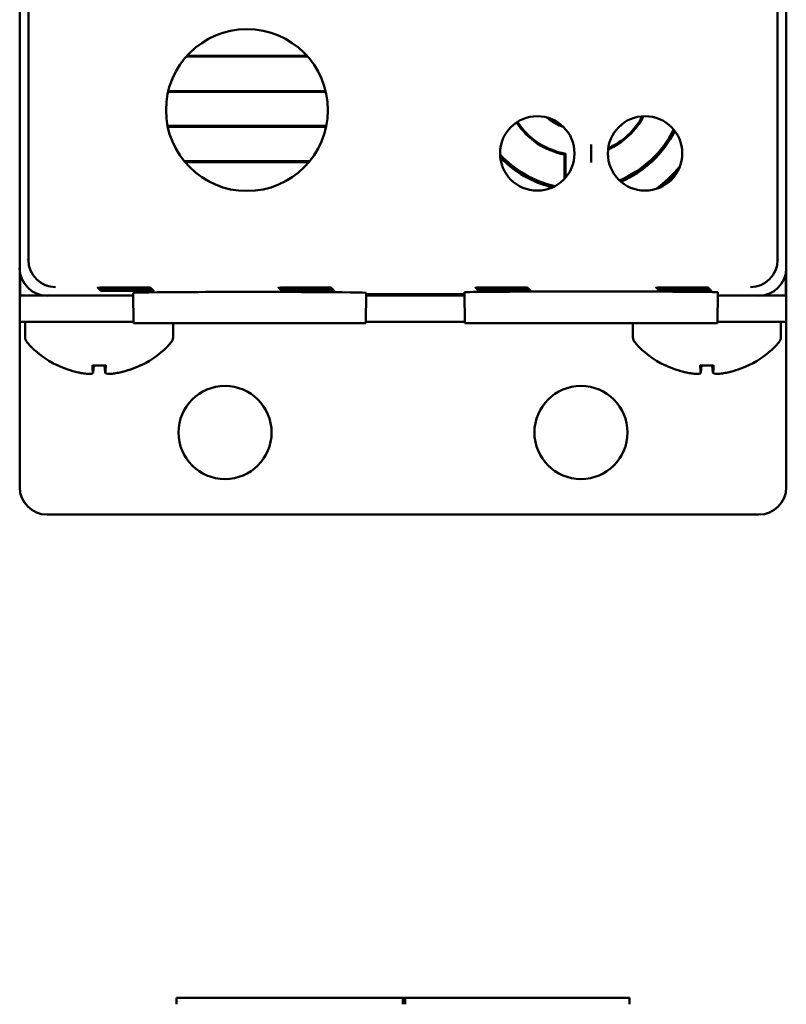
# Model space of a CAD drawing. Header units: inches. Extents: x 1.3 to 23.1, y 0.4 to 18.6.
# Tile 5 of 14: x 9.9 to 11.3, y 6.4 to 8.2. Entities that reach past the tile are written whole.
import ezdxf

# ---------------------------------------------------------------- set-up
doc = ezdxf.new("R2010")
doc.units = ezdxf.units.IN
doc.header["$LTSCALE"] = 0.8
doc.header["$MEASUREMENT"] = 0
doc.layers.add('Visible (ANSI)', color=7, linetype='Continuous', lineweight=50)

msp = doc.modelspace()

# ---------------------------------------------------------------- linework, layer by layer
at = {"layer": 'Visible (ANSI)'}
for p, q in [((9.8732, 7.7229), (9.8732, 11.0913)), ((11.2416, 11.0913), (11.2416, 7.7229)), ((9.8574, 8.5271), (9.8574, 7.7071)), ((11.2574, 7.7071), (11.2574, 8.5271)), ((10.3818, 8.0955), (10.163, 8.0955)), ((10.3832, 8.0939), (10.1616, 8.0939)), ((10.1283, 8.0292), (10.4165, 8.0292)), ((10.1287, 8.0308), (10.4161, 8.0308)), ((10.4174, 7.9674), (10.1274, 7.9674)), ((10.4171, 7.9658), (10.1277, 7.9658)), ((10.9011, 7.9334), (10.9011, 7.9006)), ((10.8524, 7.8706), (10.8524, 7.9149)), ((10.8542, 7.9165), (10.8542, 7.8727)), ((10.1579, 7.9027), (10.387, 7.9027)), ((10.1592, 7.9011), (10.3856, 7.9011)), ((9.8574, 7.7071), (9.8574, 7.6571)), ((9.858, 7.6571), (9.858, 7.6991)), ((11.2568, 7.6991), (11.2568, 7.6571)), ((11.2574, 7.6571), (11.2574, 7.7071)), ((10.6701, 7.6071), (10.6696, 7.6633)), ((10.7311, 7.6712), (10.7311, 7.672)), ((10.7311, 7.672), (10.7439, 7.672)), ((10.7439, 7.6712), (10.7311, 7.6712)), ((10.7328, 7.6694), (10.7328, 7.6703)), ((10.7328, 7.6703), (10.7457, 7.6703)), ((10.7457, 7.6694), (10.7328, 7.6694)), ((10.7346, 7.6677), (10.7346, 7.6685)), ((10.7346, 7.6685), (10.7474, 7.6685)), ((10.7474, 7.6677), (10.7346, 7.6677)), ((10.7363, 7.6668), (10.7492, 7.6668)), ((10.7363, 7.6659), (10.7363, 7.6668)), ((10.7492, 7.6659), (10.7363, 7.6659)), ((10.7439, 7.6712), (10.7439, 7.672)), ((10.7457, 7.6694), (10.7457, 7.6703)), ((10.7474, 7.6677), (10.7474, 7.6685)), ((10.7492, 7.6659), (10.7492, 7.6668)), ((10.8026, 7.6645), (10.9995, 7.6645)), ((11.0611, 7.672), (11.0739, 7.672)), ((11.0611, 7.6712), (11.0611, 7.672)), ((11.0739, 7.6712), (11.0611, 7.6712)), ((11.0628, 7.6703), (11.0757, 7.6703)), ((11.0628, 7.6694), (11.0628, 7.6703)), ((11.0757, 7.6694), (11.0628, 7.6694)), ((11.0646, 7.6677), (11.0646, 7.6685)), ((11.0646, 7.6685), (11.0774, 7.6685)), ((11.0774, 7.6677), (11.0646, 7.6677)), ((11.0663, 7.6668), (11.0792, 7.6668)), ((11.0663, 7.6659), (11.0663, 7.6668)), ((11.0792, 7.6659), (11.0663, 7.6659)), ((11.0739, 7.6712), (11.0739, 7.672)), ((11.0757, 7.6694), (11.0757, 7.6703)), ((11.0774, 7.6677), (11.0774, 7.6685)), ((11.0792, 7.6659), (11.0792, 7.6668)), ((11.132, 7.6071), (11.1325, 7.6633)), ((9.858, 7.6571), (9.8574, 7.6571)), ((9.8574, 7.6571), (9.8574, 7.6093)), ((9.9074, 7.6571), (9.858, 7.6571)), ((9.9074, 7.6571), (10.065, 7.6571)), ((10.0654, 7.6071), (10.0649, 7.6621)), ((10.4894, 7.6071), (10.4899, 7.6621)), ((10.4898, 7.6571), (10.6697, 7.6571)), ((10.4899, 7.6598), (10.6696, 7.6598)), ((10.6696, 7.6586), (10.4899, 7.6586)), ((11.1325, 7.6571), (11.2074, 7.6571)), ((11.2568, 7.6571), (11.2074, 7.6571)), ((11.2574, 7.6571), (11.2568, 7.6571)), ((11.2574, 7.6093), (11.2574, 7.6571)), ((9.9074, 7.6093), (9.8574, 7.6093)), ((9.8574, 7.3071), (9.8574, 7.6093)), ((9.8574, 7.6093), (9.8574, 7.6093)), ((9.8674, 7.5812), (9.8674, 7.6093)), ((9.9074, 7.6093), (9.9317, 7.6093)), ((10.0654, 7.6093), (9.9317, 7.6093)), ((10.6701, 7.6093), (10.4894, 7.6093)), ((11.1831, 7.6093), (11.1321, 7.6093)), ((11.1831, 7.6093), (11.2074, 7.6093)), ((11.2574, 7.6093), (11.2074, 7.6093)), ((11.2474, 7.5812), (11.2474, 7.6093)), ((11.2574, 7.6093), (11.2574, 7.3071)), ((11.2574, 7.6093), (11.2574, 7.6093)), ((10.0654, 7.6071), (10.4894, 7.6071)), ((10.1374, 7.5812), (10.1374, 7.6071)), ((10.6701, 7.6071), (10.8026, 7.6071)), ((10.9995, 7.6071), (10.8026, 7.6071)), ((10.9774, 7.5812), (10.9774, 7.6071)), ((10.9995, 7.6071), (11.132, 7.6071)), ((9.9902, 7.5295), (10.0146, 7.5295)), ((9.9914, 7.5165), (9.9925, 7.5295)), ((10.0134, 7.5165), (10.0123, 7.5295)), ((11.1002, 7.5295), (11.1246, 7.5295)), ((11.1014, 7.5165), (11.1025, 7.5295)), ((11.1234, 7.5165), (11.1223, 7.5295)), ((11.2074, 7.2571), (9.9074, 7.2571)), ((10.144, 6.3743), (10.144, 6.3664)), ((10.144, 6.3743), (10.5613, 6.3743)), ((10.5574, 6.3743), (10.5574, 6.3664)), ((10.5574, 6.3743), (10.9708, 6.3743)), ((10.5613, 6.3664), (10.5613, 6.3743)), ((10.9708, 6.3664), (10.9708, 6.3743)), ((10.144, 6.3625), (10.144, 6.3664)), ((10.5574, 6.3664), (10.5574, 6.3625)), ((10.5613, 6.3625), (10.5613, 6.3664)), ((10.9708, 6.3664), (10.9708, 6.3625))]:
    msp.add_line(p, q, dxfattribs=at)
for centre, radius in [((10.2724, 7.9961), 0.1478), ((10.8026, 7.917), 0.068), ((10.9995, 7.917), 0.068), ((10.2324, 7.4071), 0.085), ((10.8824, 7.4071), 0.085)]:
    msp.add_circle(centre, radius, dxfattribs=at)
for centre, radius, start, end in [((10.8774, 8.0471), 0.1345, 213.1542, 259.2879), ((10.8774, 8.0471), 0.1327, 213.1559, 259.9388), ((10.8774, 8.0471), 0.0863, 228.0989, 252.1241), ((10.8774, 8.0471), 0.084, 231.8102, 248.4128), ((10.8774, 8.0471), 0.1345, 293.8753, 332.4941), ((10.8774, 8.0471), 0.1327, 294.3443, 332.0251), ((10.8774, 8.0471), 0.1945, 292.7496, 333.6197), ((10.8774, 8.0471), 0.1978, 293.1952, 333.1742), ((10.8774, 8.0471), 0.1945, 222.782, 257.4411), ((10.8774, 8.0471), 0.1978, 223.9422, 256.2808), ((10.8774, 8.0471), 0.2412, 305.9835, 320.3859), ((10.8774, 8.0471), 0.2445, 308.7859, 317.5834), ((9.8824, 7.5812), 0.015, 180, 221.6116), ((10.1224, 7.5812), 0.015, 318.3884, 0), ((10.9924, 7.5812), 0.015, 180, 221.6116), ((11.2324, 7.5812), 0.015, 318.3884, 0), ((10.0024, 7.6878), 0.1755, 221.6116, 244.0262), ((10.0024, 7.6878), 0.1755, 295.9738, 318.3884), ((11.1124, 7.6878), 0.1755, 221.6116, 244.0262), ((11.1124, 7.6878), 0.1755, 295.9738, 318.3884), ((9.928, 7.5351), 0.0056, 244.0262, 266.9688), ((10.0768, 7.5351), 0.0056, 273.0312, 295.9738), ((11.038, 7.5351), 0.0056, 244.0262, 266.9688), ((11.1868, 7.5351), 0.0056, 273.0312, 295.9738), ((9.9074, 7.3071), 0.05, 180, 270), ((11.2074, 7.3071), 0.05, 270, 0)]:
    msp.add_arc(centre, radius, start, end, dxfattribs=at)
for centre, major_axis, ratio, start_param, end_param in [((9.9232, 7.7229), (-0.0354, -0.0354), 0.999924, 5.497825, 5.506476), ((9.9228, 7.7225), (0.0192, -0.0463), 0.987735, 4.324034, 5.886104), ((11.192, 7.7225), (0.0192, 0.0463), 0.987735, 3.538674, 5.100744), ((11.1916, 7.7229), (0.0354, -0.0354), 0.999924, 0.77671, 0.78536), ((9.9074, 7.7071), (-0.0354, -0.0354), 0.999924, 5.497825, 7.068545), ((11.2074, 7.7071), (0.0354, -0.0354), 0.999924, 5.497825, 7.068545), ((10.2774, 7.6621), (0.2125, 0), 0.008727, 6.283109, 9.424854), ((10.8026, 7.6633), (0.133, 0), 0.008727, 1.570796, 3.141669), ((10.9995, 7.6633), (0.133, 0), 0.008727, 6.283109, 7.853982), ((10.002, 7.6872), (-0.1419, 0.103), 0.994184, 1.750128, 1.978889), ((10.0087, 7.6872), (-0.0153, -0.1747), 0.063267, 5.837382, 6.066143), ((9.9961, 7.6872), (0.0153, -0.1747), 0.063267, 0.217042, 0.445804), ((10.0028, 7.6872), (-0.1419, -0.103), 0.994184, 1.162703, 1.391464), ((11.112, 7.6872), (-0.1419, 0.103), 0.994184, 1.750128, 1.978889), ((11.1187, 7.6872), (-0.0153, -0.1747), 0.063267, 5.837382, 6.066143), ((11.1061, 7.6872), (0.0153, -0.1747), 0.063267, 0.217042, 0.445804), ((11.1128, 7.6872), (-0.1419, -0.103), 0.994184, 1.162703, 1.391464)]:
    msp.add_ellipse(centre, major_axis=major_axis, ratio=ratio, start_param=start_param, end_param=end_param, dxfattribs=at)
msp.add_open_spline([(10.8524, 7.9149), (10.8533, 7.9157), (10.8542, 7.9165)], degree=2, dxfattribs=at)
for points, knots in [([(10.0482, 7.672), (10.0529, 7.672), (10.0576, 7.672), (10.0682, 7.672), (10.0738, 7.672), (10.0837, 7.6719), (10.0878, 7.6718), (10.0939, 7.6717), (10.0958, 7.6717), (10.0972, 7.6716), (10.0967, 7.6715), (10.0933, 7.6714), (10.0903, 7.6714), (10.0825, 7.6713), (10.0777, 7.6712), (10.0667, 7.6712), (10.0606, 7.6712), (10.048, 7.6712), (10.0416, 7.6712), (10.0294, 7.6712), (10.0237, 7.6712), (10.0136, 7.6713), (10.0094, 7.6713), (10.003, 7.6714), (10.0009, 7.6715), (9.9992, 7.6716), (9.9995, 7.6716), (10.0027, 7.6717), (10.0054, 7.6718), (10.0113, 7.6719), (10.0138, 7.6719), (10.0192, 7.6719), (10.0222, 7.6719), (10.0254, 7.672), (10.031, 7.672), (10.0371, 7.672), (10.045, 7.672), (10.0466, 7.672), (10.0482, 7.672)], [0.060561, 0.060561, 0.060561, 0.060561, 0.0964888, 0.0964888, 0.144728, 0.144728, 0.1929677, 0.1929677, 0.2412113, 0.2412113, 0.2894602, 0.2894602, 0.3377125, 0.3377125, 0.3859646, 0.3859646, 0.4342127, 0.4342127, 0.4824551, 0.4824551, 0.5306933, 0.5306933, 0.5789308, 0.5789308, 0.6271715, 0.6271715, 0.6754172, 0.6754172, 0.7236667, 0.7236667, 0.7509825, 0.7509825, 0.7783016, 0.7783016, 0.7783016, 0.8265483, 0.8265483, 0.8388626, 0.8388626, 0.8388626, 0.8388626]), ([(10.05, 7.6703), (10.0547, 7.6703), (10.0593, 7.6703), (10.0699, 7.6702), (10.0756, 7.6702), (10.0854, 7.6701), (10.0896, 7.6701), (10.0956, 7.67), (10.0976, 7.6699), (10.099, 7.6698), (10.0985, 7.6698), (10.095, 7.6697), (10.0921, 7.6696), (10.0843, 7.6695), (10.0794, 7.6695), (10.0684, 7.6694), (10.0623, 7.6694), (10.0498, 7.6694), (10.0434, 7.6694), (10.0312, 7.6694), (10.0254, 7.6695), (10.0154, 7.6695), (10.0111, 7.6696), (10.0047, 7.6697), (10.0026, 7.6697), (10.0009, 7.6698), (10.0013, 7.6699), (10.0044, 7.67), (10.0071, 7.6701), (10.0131, 7.6701), (10.0155, 7.6701), (10.021, 7.6702), (10.0239, 7.6702), (10.0271, 7.6702), (10.0327, 7.6702), (10.0388, 7.6703), (10.0467, 7.6703), (10.0483, 7.6703), (10.05, 7.6703)], [0.0605897, 0.0605897, 0.0605897, 0.0605897, 0.0965495, 0.0965495, 0.1448186, 0.1448186, 0.1930883, 0.1930883, 0.241362, 0.241362, 0.2896411, 0.2896411, 0.3379239, 0.3379239, 0.3862065, 0.3862065, 0.434485, 0.434485, 0.4827576, 0.4827576, 0.5310259, 0.5310259, 0.5792933, 0.5792933, 0.6275641, 0.6275641, 0.6758399, 0.6758399, 0.7241199, 0.7241199, 0.7514528, 0.7514528, 0.7787892, 0.7787892, 0.7787892, 0.8270663, 0.8270663, 0.8393789, 0.8393789, 0.8393789, 0.8393789]), ([(10.0517, 7.6685), (10.0564, 7.6685), (10.0611, 7.6685), (10.0717, 7.6685), (10.0774, 7.6685), (10.0872, 7.6684), (10.0913, 7.6684), (10.0974, 7.6683), (10.0994, 7.6682), (10.1008, 7.6681), (10.1003, 7.668), (10.0968, 7.6679), (10.0939, 7.6679), (10.086, 7.6678), (10.0812, 7.6678), (10.0702, 7.6677), (10.0641, 7.6677), (10.0515, 7.6677), (10.0451, 7.6677), (10.0329, 7.6677), (10.0271, 7.6677), (10.0171, 7.6678), (10.0128, 7.6678), (10.0065, 7.6679), (10.0044, 7.668), (10.0026, 7.6681), (10.003, 7.6682), (10.0061, 7.6683), (10.0089, 7.6683), (10.0148, 7.6684), (10.0173, 7.6684), (10.0227, 7.6684), (10.0257, 7.6685), (10.0288, 7.6685), (10.0344, 7.6685), (10.0406, 7.6685), (10.0485, 7.6685), (10.0501, 7.6685), (10.0517, 7.6685)], [0.0606186, 0.0606186, 0.0606186, 0.0606186, 0.0966101, 0.0966101, 0.1449093, 0.1449093, 0.1932089, 0.1932089, 0.2415126, 0.2415126, 0.2898219, 0.2898219, 0.3381352, 0.3381352, 0.3864484, 0.3864484, 0.4347573, 0.4347573, 0.4830602, 0.4830602, 0.5313585, 0.5313585, 0.5796559, 0.5796559, 0.6279566, 0.6279566, 0.6762627, 0.6762627, 0.7245731, 0.7245731, 0.7519231, 0.7519231, 0.7792769, 0.7792769, 0.7792769, 0.8275844, 0.8275844, 0.8398955, 0.8398955, 0.8398955, 0.8398955]), ([(10.0534, 7.6668), (10.0582, 7.6668), (10.0628, 7.6668), (10.0735, 7.6667), (10.0791, 7.6667), (10.089, 7.6666), (10.0931, 7.6666), (10.0992, 7.6665), (10.1011, 7.6665), (10.1026, 7.6663), (10.102, 7.6663), (10.0986, 7.6662), (10.0957, 7.6661), (10.0878, 7.666), (10.083, 7.666), (10.0719, 7.666), (10.0658, 7.6659), (10.0532, 7.6659), (10.0469, 7.6659), (10.0346, 7.666), (10.0289, 7.666), (10.0188, 7.666), (10.0146, 7.6661), (10.0082, 7.6662), (10.0061, 7.6662), (10.0043, 7.6663), (10.0047, 7.6664), (10.0078, 7.6665), (10.0106, 7.6666), (10.0165, 7.6666), (10.019, 7.6667), (10.0244, 7.6667), (10.0274, 7.6667), (10.0306, 7.6667), (10.0362, 7.6668), (10.0423, 7.6668), (10.0502, 7.6668), (10.0518, 7.6668), (10.0534, 7.6668)], [0.0606477, 0.0606477, 0.0606477, 0.0606477, 0.0966708, 0.0966708, 0.145, 0.145, 0.1933295, 0.1933295, 0.2416632, 0.2416632, 0.2900027, 0.2900027, 0.3383465, 0.3383465, 0.3866902, 0.3866902, 0.4350297, 0.4350297, 0.4833628, 0.4833628, 0.5316911, 0.5316911, 0.5800183, 0.5800183, 0.628349, 0.628349, 0.6766854, 0.6766854, 0.7250263, 0.7250263, 0.7523934, 0.7523934, 0.7797645, 0.7797645, 0.7797645, 0.8281025, 0.8281025, 0.8404122, 0.8404122, 0.8404122, 0.8404122]), ([(10.3782, 7.672), (10.3829, 7.672), (10.3876, 7.672), (10.3982, 7.672), (10.4038, 7.672), (10.4137, 7.6719), (10.4178, 7.6718), (10.4239, 7.6717), (10.4258, 7.6717), (10.4272, 7.6716), (10.4267, 7.6715), (10.4233, 7.6714), (10.4203, 7.6714), (10.4125, 7.6713), (10.4077, 7.6712), (10.3967, 7.6712), (10.3906, 7.6712), (10.378, 7.6712), (10.3716, 7.6712), (10.3594, 7.6712), (10.3537, 7.6712), (10.3436, 7.6713), (10.3394, 7.6713), (10.333, 7.6714), (10.3309, 7.6715), (10.3292, 7.6716), (10.3295, 7.6716), (10.3327, 7.6717), (10.3354, 7.6718), (10.3413, 7.6719), (10.3438, 7.6719), (10.3492, 7.6719), (10.3522, 7.6719), (10.3554, 7.672), (10.361, 7.672), (10.3671, 7.672), (10.375, 7.672), (10.3766, 7.672), (10.3782, 7.672)], [0.060561, 0.060561, 0.060561, 0.060561, 0.0964888, 0.0964888, 0.144728, 0.144728, 0.1929677, 0.1929677, 0.2412113, 0.2412113, 0.2894602, 0.2894602, 0.3377125, 0.3377125, 0.3859646, 0.3859646, 0.4342127, 0.4342127, 0.4824551, 0.4824551, 0.5306933, 0.5306933, 0.5789308, 0.5789308, 0.6271715, 0.6271715, 0.6754172, 0.6754172, 0.7236667, 0.7236667, 0.7509825, 0.7509825, 0.7783016, 0.7783016, 0.7783016, 0.8265483, 0.8265483, 0.8388626, 0.8388626, 0.8388626, 0.8388626]), ([(10.38, 7.6703), (10.3847, 7.6703), (10.3893, 7.6703), (10.3999, 7.6702), (10.4056, 7.6702), (10.4154, 7.6701), (10.4196, 7.6701), (10.4256, 7.67), (10.4276, 7.6699), (10.429, 7.6698), (10.4285, 7.6698), (10.425, 7.6697), (10.4221, 7.6696), (10.4143, 7.6695), (10.4094, 7.6695), (10.3984, 7.6694), (10.3923, 7.6694), (10.3798, 7.6694), (10.3734, 7.6694), (10.3612, 7.6694), (10.3554, 7.6695), (10.3454, 7.6695), (10.3411, 7.6696), (10.3347, 7.6697), (10.3326, 7.6697), (10.3309, 7.6698), (10.3313, 7.6699), (10.3344, 7.67), (10.3371, 7.6701), (10.3431, 7.6701), (10.3455, 7.6701), (10.351, 7.6702), (10.3539, 7.6702), (10.3571, 7.6702), (10.3627, 7.6702), (10.3688, 7.6703), (10.3767, 7.6703), (10.3783, 7.6703), (10.38, 7.6703)], [0.0605897, 0.0605897, 0.0605897, 0.0605897, 0.0965495, 0.0965495, 0.1448186, 0.1448186, 0.1930883, 0.1930883, 0.241362, 0.241362, 0.2896411, 0.2896411, 0.3379239, 0.3379239, 0.3862065, 0.3862065, 0.434485, 0.434485, 0.4827576, 0.4827576, 0.5310259, 0.5310259, 0.5792933, 0.5792933, 0.6275641, 0.6275641, 0.6758399, 0.6758399, 0.7241199, 0.7241199, 0.7514528, 0.7514528, 0.7787892, 0.7787892, 0.7787892, 0.8270663, 0.8270663, 0.8393789, 0.8393789, 0.8393789, 0.8393789]), ([(10.3817, 7.6685), (10.3864, 7.6685), (10.3911, 7.6685), (10.4017, 7.6685), (10.4074, 7.6685), (10.4172, 7.6684), (10.4213, 7.6684), (10.4274, 7.6683), (10.4294, 7.6682), (10.4308, 7.6681), (10.4303, 7.668), (10.4268, 7.6679), (10.4239, 7.6679), (10.416, 7.6678), (10.4112, 7.6678), (10.4002, 7.6677), (10.3941, 7.6677), (10.3815, 7.6677), (10.3751, 7.6677), (10.3629, 7.6677), (10.3571, 7.6677), (10.3471, 7.6678), (10.3428, 7.6678), (10.3365, 7.6679), (10.3344, 7.668), (10.3326, 7.6681), (10.333, 7.6682), (10.3361, 7.6683), (10.3389, 7.6683), (10.3448, 7.6684), (10.3473, 7.6684), (10.3527, 7.6684), (10.3557, 7.6685), (10.3588, 7.6685), (10.3644, 7.6685), (10.3706, 7.6685), (10.3785, 7.6685), (10.3801, 7.6685), (10.3817, 7.6685)], [0.0606186, 0.0606186, 0.0606186, 0.0606186, 0.0966101, 0.0966101, 0.1449093, 0.1449093, 0.1932089, 0.1932089, 0.2415126, 0.2415126, 0.2898219, 0.2898219, 0.3381352, 0.3381352, 0.3864484, 0.3864484, 0.4347573, 0.4347573, 0.4830602, 0.4830602, 0.5313585, 0.5313585, 0.5796559, 0.5796559, 0.6279566, 0.6279566, 0.6762627, 0.6762627, 0.7245731, 0.7245731, 0.7519231, 0.7519231, 0.7792769, 0.7792769, 0.7792769, 0.8275844, 0.8275844, 0.8398955, 0.8398955, 0.8398955, 0.8398955]), ([(10.3834, 7.6668), (10.3882, 7.6668), (10.3928, 7.6668), (10.4035, 7.6667), (10.4091, 7.6667), (10.419, 7.6666), (10.4231, 7.6666), (10.4292, 7.6665), (10.4311, 7.6665), (10.4326, 7.6663), (10.432, 7.6663), (10.4286, 7.6662), (10.4257, 7.6661), (10.4178, 7.666), (10.413, 7.666), (10.4019, 7.666), (10.3958, 7.6659), (10.3832, 7.6659), (10.3769, 7.6659), (10.3646, 7.666), (10.3589, 7.666), (10.3488, 7.666), (10.3446, 7.6661), (10.3382, 7.6662), (10.3361, 7.6662), (10.3343, 7.6663), (10.3347, 7.6664), (10.3378, 7.6665), (10.3406, 7.6666), (10.3465, 7.6666), (10.349, 7.6667), (10.3544, 7.6667), (10.3574, 7.6667), (10.3606, 7.6667), (10.3662, 7.6668), (10.3723, 7.6668), (10.3802, 7.6668), (10.3818, 7.6668), (10.3834, 7.6668)], [0.0606477, 0.0606477, 0.0606477, 0.0606477, 0.0966708, 0.0966708, 0.145, 0.145, 0.1933295, 0.1933295, 0.2416632, 0.2416632, 0.2900027, 0.2900027, 0.3383465, 0.3383465, 0.3866902, 0.3866902, 0.4350297, 0.4350297, 0.4833628, 0.4833628, 0.5316911, 0.5316911, 0.5800183, 0.5800183, 0.628349, 0.628349, 0.6766854, 0.6766854, 0.7250263, 0.7250263, 0.7523934, 0.7523934, 0.7797645, 0.7797645, 0.7797645, 0.8281025, 0.8281025, 0.8404122, 0.8404122, 0.8404122, 0.8404122]), ([(10.7311, 7.6712), (10.7249, 7.6712), (10.719, 7.6712), (10.7081, 7.6713), (10.7034, 7.6713), (10.6958, 7.6714), (10.693, 7.6714), (10.6896, 7.6715), (10.6892, 7.6716), (10.6907, 7.6717), (10.6926, 7.6717), (10.6987, 7.6718), (10.7028, 7.6719), (10.7111, 7.6719), (10.7148, 7.672), (10.7227, 7.672), (10.7268, 7.672), (10.7311, 7.672)], [0.0000418, 0.0000418, 0.0000418, 0.0000418, 0.0475528, 0.0475528, 0.0951059, 0.0951059, 0.1426606, 0.1426606, 0.1902173, 0.1902173, 0.237775, 0.237775, 0.2853322, 0.2853322, 0.3180771, 0.3180771, 0.3507779, 0.3507779, 0.3507779, 0.3507779]), ([(10.7328, 7.6694), (10.7266, 7.6694), (10.7207, 7.6695), (10.7099, 7.6695), (10.7051, 7.6695), (10.6975, 7.6696), (10.6947, 7.6697), (10.6914, 7.6698), (10.6909, 7.6698), (10.6924, 7.6699), (10.6944, 7.67), (10.7005, 7.6701), (10.7045, 7.6701), (10.7128, 7.6702), (10.7165, 7.6702), (10.7244, 7.6702), (10.7286, 7.6703), (10.7328, 7.6703)], [0.0000367, 0.0000367, 0.0000367, 0.0000367, 0.047583, 0.047583, 0.0951662, 0.0951662, 0.1427512, 0.1427512, 0.1903381, 0.1903381, 0.237926, 0.237926, 0.2855135, 0.2855135, 0.3182792, 0.3182792, 0.351006, 0.351006, 0.351006, 0.351006]), ([(10.7346, 7.6677), (10.7284, 7.6677), (10.7224, 7.6677), (10.7116, 7.6678), (10.7069, 7.6678), (10.6992, 7.6679), (10.6964, 7.6679), (10.6931, 7.668), (10.6926, 7.6681), (10.6941, 7.6682), (10.6961, 7.6683), (10.7022, 7.6684), (10.7063, 7.6684), (10.7145, 7.6684), (10.7182, 7.6685), (10.7262, 7.6685), (10.7303, 7.6685), (10.7346, 7.6685)], [0.0000315, 0.0000315, 0.0000315, 0.0000315, 0.0476132, 0.0476132, 0.0952266, 0.0952266, 0.1428417, 0.1428417, 0.1904588, 0.1904588, 0.238077, 0.238077, 0.2856948, 0.2856948, 0.3184813, 0.3184813, 0.3512342, 0.3512342, 0.3512342, 0.3512342]), ([(10.7363, 7.6659), (10.7301, 7.6659), (10.7242, 7.666), (10.7133, 7.666), (10.7086, 7.6661), (10.7009, 7.6661), (10.6981, 7.6662), (10.6948, 7.6663), (10.6943, 7.6663), (10.6958, 7.6665), (10.6978, 7.6665), (10.7039, 7.6666), (10.708, 7.6666), (10.7163, 7.6667), (10.72, 7.6667), (10.7279, 7.6668), (10.7321, 7.6668), (10.7363, 7.6668)], [0.0000263, 0.0000263, 0.0000263, 0.0000263, 0.0476434, 0.0476434, 0.095287, 0.095287, 0.1429322, 0.1429322, 0.1905796, 0.1905796, 0.238228, 0.238228, 0.2858761, 0.2858761, 0.3186834, 0.3186834, 0.3514624, 0.3514624, 0.3514624, 0.3514624]), ([(10.7439, 7.672), (10.7501, 7.672), (10.7561, 7.672), (10.7669, 7.6719), (10.7716, 7.6719), (10.7792, 7.6718), (10.7821, 7.6718), (10.7854, 7.6716), (10.7858, 7.6716), (10.7843, 7.6715), (10.7824, 7.6714), (10.7763, 7.6713), (10.7722, 7.6713), (10.7639, 7.6712), (10.7602, 7.6712), (10.7523, 7.6712), (10.7482, 7.6712), (10.7439, 7.6712)], [0.0000443, 0.0000443, 0.0000443, 0.0000443, 0.0475535, 0.0475535, 0.0951083, 0.0951083, 0.1426655, 0.1426655, 0.190225, 0.190225, 0.2377854, 0.2377854, 0.2853449, 0.2853449, 0.3180829, 0.3180829, 0.3507804, 0.3507804, 0.3507804, 0.3507804]), ([(10.7457, 7.6703), (10.7519, 7.6703), (10.7578, 7.6702), (10.7686, 7.6702), (10.7734, 7.6701), (10.781, 7.6701), (10.7838, 7.67), (10.7871, 7.6699), (10.7876, 7.6698), (10.7861, 7.6697), (10.7842, 7.6697), (10.7781, 7.6696), (10.774, 7.6695), (10.7657, 7.6695), (10.762, 7.6695), (10.7541, 7.6694), (10.7499, 7.6694), (10.7457, 7.6694)], [0.0000391, 0.0000391, 0.0000391, 0.0000391, 0.0475837, 0.0475837, 0.0951687, 0.0951687, 0.1427561, 0.1427561, 0.1903458, 0.1903458, 0.2379365, 0.2379365, 0.2855262, 0.2855262, 0.318285, 0.318285, 0.3510086, 0.3510086, 0.3510086, 0.3510086]), ([(10.7474, 7.6685), (10.7536, 7.6685), (10.7596, 7.6685), (10.7704, 7.6684), (10.7751, 7.6684), (10.7828, 7.6683), (10.7856, 7.6683), (10.7889, 7.6682), (10.7894, 7.6681), (10.7879, 7.668), (10.7859, 7.6679), (10.7798, 7.6678), (10.7757, 7.6678), (10.7675, 7.6677), (10.7638, 7.6677), (10.7558, 7.6677), (10.7517, 7.6677), (10.7474, 7.6677)], [0.0000339, 0.0000339, 0.0000339, 0.0000339, 0.0476139, 0.0476139, 0.0952291, 0.0952291, 0.1428466, 0.1428466, 0.1904665, 0.1904665, 0.2380875, 0.2380875, 0.2857075, 0.2857075, 0.3184872, 0.3184872, 0.3512367, 0.3512367, 0.3512367, 0.3512367]), ([(10.7492, 7.6668), (10.7554, 7.6668), (10.7613, 7.6667), (10.7722, 7.6667), (10.7769, 7.6667), (10.7846, 7.6666), (10.7874, 7.6665), (10.7907, 7.6664), (10.7912, 7.6664), (10.7897, 7.6662), (10.7877, 7.6662), (10.7816, 7.6661), (10.7775, 7.6661), (10.7692, 7.666), (10.7655, 7.666), (10.7576, 7.666), (10.7534, 7.6659), (10.7492, 7.6659)], [0.0000288, 0.0000288, 0.0000288, 0.0000288, 0.0476441, 0.0476441, 0.0952894, 0.0952894, 0.1429372, 0.1429372, 0.1905873, 0.1905873, 0.2382385, 0.2382385, 0.2858888, 0.2858888, 0.3186893, 0.3186893, 0.3514649, 0.3514649, 0.3514649, 0.3514649]), ([(11.0611, 7.6712), (11.0549, 7.6712), (11.049, 7.6712), (11.0381, 7.6713), (11.0334, 7.6713), (11.0258, 7.6714), (11.023, 7.6714), (11.0196, 7.6715), (11.0192, 7.6716), (11.0207, 7.6717), (11.0226, 7.6717), (11.0287, 7.6718), (11.0328, 7.6719), (11.0411, 7.6719), (11.0448, 7.672), (11.0527, 7.672), (11.0568, 7.672), (11.0611, 7.672)], [0.0000418, 0.0000418, 0.0000418, 0.0000418, 0.0475528, 0.0475528, 0.0951059, 0.0951059, 0.1426606, 0.1426606, 0.1902173, 0.1902173, 0.237775, 0.237775, 0.2853322, 0.2853322, 0.3180771, 0.3180771, 0.3507779, 0.3507779, 0.3507779, 0.3507779]), ([(11.0628, 7.6694), (11.0566, 7.6694), (11.0507, 7.6695), (11.0399, 7.6695), (11.0351, 7.6695), (11.0275, 7.6696), (11.0247, 7.6697), (11.0214, 7.6698), (11.0209, 7.6698), (11.0224, 7.6699), (11.0244, 7.67), (11.0305, 7.6701), (11.0345, 7.6701), (11.0428, 7.6702), (11.0465, 7.6702), (11.0544, 7.6702), (11.0586, 7.6703), (11.0628, 7.6703)], [0.0000367, 0.0000367, 0.0000367, 0.0000367, 0.047583, 0.047583, 0.0951662, 0.0951662, 0.1427512, 0.1427512, 0.1903381, 0.1903381, 0.237926, 0.237926, 0.2855135, 0.2855135, 0.3182792, 0.3182792, 0.351006, 0.351006, 0.351006, 0.351006]), ([(11.0646, 7.6677), (11.0584, 7.6677), (11.0524, 7.6677), (11.0416, 7.6678), (11.0369, 7.6678), (11.0292, 7.6679), (11.0264, 7.6679), (11.0231, 7.668), (11.0226, 7.6681), (11.0241, 7.6682), (11.0261, 7.6683), (11.0322, 7.6684), (11.0363, 7.6684), (11.0445, 7.6684), (11.0482, 7.6685), (11.0562, 7.6685), (11.0603, 7.6685), (11.0646, 7.6685)], [0.0000315, 0.0000315, 0.0000315, 0.0000315, 0.0476132, 0.0476132, 0.0952266, 0.0952266, 0.1428417, 0.1428417, 0.1904588, 0.1904588, 0.238077, 0.238077, 0.2856948, 0.2856948, 0.3184813, 0.3184813, 0.3512342, 0.3512342, 0.3512342, 0.3512342]), ([(11.0663, 7.6659), (11.0601, 7.6659), (11.0542, 7.666), (11.0433, 7.666), (11.0386, 7.6661), (11.0309, 7.6661), (11.0281, 7.6662), (11.0248, 7.6663), (11.0243, 7.6663), (11.0258, 7.6665), (11.0278, 7.6665), (11.0339, 7.6666), (11.038, 7.6666), (11.0463, 7.6667), (11.05, 7.6667), (11.0579, 7.6668), (11.0621, 7.6668), (11.0663, 7.6668)], [0.0000263, 0.0000263, 0.0000263, 0.0000263, 0.0476434, 0.0476434, 0.095287, 0.095287, 0.1429322, 0.1429322, 0.1905796, 0.1905796, 0.238228, 0.238228, 0.2858761, 0.2858761, 0.3186834, 0.3186834, 0.3514624, 0.3514624, 0.3514624, 0.3514624]), ([(11.0739, 7.672), (11.0801, 7.672), (11.0861, 7.672), (11.0969, 7.6719), (11.1016, 7.6719), (11.1092, 7.6718), (11.1121, 7.6718), (11.1154, 7.6716), (11.1158, 7.6716), (11.1143, 7.6715), (11.1124, 7.6714), (11.1063, 7.6713), (11.1022, 7.6713), (11.0939, 7.6712), (11.0902, 7.6712), (11.0823, 7.6712), (11.0782, 7.6712), (11.0739, 7.6712)], [0.0000443, 0.0000443, 0.0000443, 0.0000443, 0.0475535, 0.0475535, 0.0951083, 0.0951083, 0.1426655, 0.1426655, 0.190225, 0.190225, 0.2377854, 0.2377854, 0.2853449, 0.2853449, 0.3180829, 0.3180829, 0.3507804, 0.3507804, 0.3507804, 0.3507804]), ([(11.0757, 7.6703), (11.0819, 7.6703), (11.0878, 7.6702), (11.0986, 7.6702), (11.1034, 7.6701), (11.111, 7.6701), (11.1138, 7.67), (11.1171, 7.6699), (11.1176, 7.6698), (11.1161, 7.6697), (11.1142, 7.6697), (11.1081, 7.6696), (11.104, 7.6695), (11.0957, 7.6695), (11.092, 7.6695), (11.0841, 7.6694), (11.0799, 7.6694), (11.0757, 7.6694)], [0.0000391, 0.0000391, 0.0000391, 0.0000391, 0.0475837, 0.0475837, 0.0951687, 0.0951687, 0.1427561, 0.1427561, 0.1903458, 0.1903458, 0.2379365, 0.2379365, 0.2855262, 0.2855262, 0.318285, 0.318285, 0.3510086, 0.3510086, 0.3510086, 0.3510086]), ([(11.0774, 7.6685), (11.0836, 7.6685), (11.0896, 7.6685), (11.1004, 7.6684), (11.1051, 7.6684), (11.1128, 7.6683), (11.1156, 7.6683), (11.1189, 7.6682), (11.1194, 7.6681), (11.1179, 7.668), (11.1159, 7.6679), (11.1098, 7.6678), (11.1057, 7.6678), (11.0975, 7.6677), (11.0938, 7.6677), (11.0858, 7.6677), (11.0817, 7.6677), (11.0774, 7.6677)], [0.0000339, 0.0000339, 0.0000339, 0.0000339, 0.0476139, 0.0476139, 0.0952291, 0.0952291, 0.1428466, 0.1428466, 0.1904665, 0.1904665, 0.2380875, 0.2380875, 0.2857075, 0.2857075, 0.3184872, 0.3184872, 0.3512367, 0.3512367, 0.3512367, 0.3512367]), ([(11.0792, 7.6668), (11.0854, 7.6668), (11.0913, 7.6667), (11.1022, 7.6667), (11.1069, 7.6667), (11.1146, 7.6666), (11.1174, 7.6665), (11.1207, 7.6664), (11.1212, 7.6664), (11.1197, 7.6662), (11.1177, 7.6662), (11.1116, 7.6661), (11.1075, 7.6661), (11.0992, 7.666), (11.0955, 7.666), (11.0876, 7.666), (11.0834, 7.6659), (11.0792, 7.6659)], [0.0000288, 0.0000288, 0.0000288, 0.0000288, 0.0476441, 0.0476441, 0.0952894, 0.0952894, 0.1429372, 0.1429372, 0.1905873, 0.1905873, 0.2382385, 0.2382385, 0.2858888, 0.2858888, 0.3186893, 0.3186893, 0.3514649, 0.3514649, 0.3514649, 0.3514649]), ([(9.9902, 7.5295), (9.9902, 7.5295), (9.9901, 7.5296), (9.9901, 7.5299), (9.9901, 7.53), (9.9901, 7.53)], [0.063402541, 0.063402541, 0.063402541, 0.063402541, 0.068700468, 0.068700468, 0.069550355, 0.069550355, 0.069550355, 0.069550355]), ([(10.0147, 7.53), (10.0147, 7.53), (10.0147, 7.5299), (10.0147, 7.5296), (10.0146, 7.5295), (10.0146, 7.5295)], [0.015061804, 0.015061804, 0.015061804, 0.015061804, 0.015911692, 0.015911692, 0.021209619, 0.021209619, 0.021209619, 0.021209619]), ([(11.1002, 7.5295), (11.1002, 7.5295), (11.1001, 7.5296), (11.1001, 7.5299), (11.1001, 7.53), (11.1001, 7.53)], [0.063402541, 0.063402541, 0.063402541, 0.063402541, 0.068700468, 0.068700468, 0.069550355, 0.069550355, 0.069550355, 0.069550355]), ([(11.1247, 7.53), (11.1247, 7.53), (11.1247, 7.5299), (11.1247, 7.5296), (11.1246, 7.5295), (11.1246, 7.5295)], [0.015061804, 0.015061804, 0.015061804, 0.015061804, 0.015911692, 0.015911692, 0.021209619, 0.021209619, 0.021209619, 0.021209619]), ([(9.9914, 7.5168), (9.9915, 7.5161), (9.991, 7.5155), (9.9888, 7.5146), (9.987, 7.5144), (9.9828, 7.5142), (9.98, 7.5144), (9.974, 7.515), (9.9707, 7.5155), (9.9665, 7.5164), (9.9654, 7.5166), (9.9643, 7.5168)], [0, 0, 0, 0, 0.0245201, 0.0245201, 0.0490401, 0.0490401, 0.0733788, 0.0733788, 0.0977174, 0.0977174, 0.1059587, 0.1059587, 0.1059587, 0.1059587]), ([(10.0405, 7.5168), (10.0374, 7.5161), (10.034, 7.5155), (10.0276, 7.5146), (10.0246, 7.5144), (10.0198, 7.5142), (10.0176, 7.5144), (10.0146, 7.515), (10.0138, 7.5155), (10.0134, 7.5164), (10.0134, 7.5166), (10.0135, 7.5168)], [0, 0, 0, 0, 0.0245201, 0.0245201, 0.0490401, 0.0490401, 0.0733788, 0.0733788, 0.0977174, 0.0977174, 0.1059587, 0.1059587, 0.1059587, 0.1059587]), ([(11.1014, 7.5168), (11.1015, 7.5161), (11.101, 7.5155), (11.0988, 7.5146), (11.097, 7.5144), (11.0928, 7.5142), (11.09, 7.5144), (11.084, 7.515), (11.0807, 7.5155), (11.0765, 7.5164), (11.0754, 7.5166), (11.0743, 7.5168)], [0, 0, 0, 0, 0.0245201, 0.0245201, 0.0490401, 0.0490401, 0.0733788, 0.0733788, 0.0977174, 0.0977174, 0.1059587, 0.1059587, 0.1059587, 0.1059587]), ([(11.1505, 7.5168), (11.1474, 7.5161), (11.144, 7.5155), (11.1376, 7.5146), (11.1346, 7.5144), (11.1298, 7.5142), (11.1276, 7.5144), (11.1246, 7.515), (11.1238, 7.5155), (11.1234, 7.5164), (11.1234, 7.5166), (11.1235, 7.5168)], [0, 0, 0, 0, 0.0245201, 0.0245201, 0.0490401, 0.0490401, 0.0733788, 0.0733788, 0.0977174, 0.0977174, 0.1059587, 0.1059587, 0.1059587, 0.1059587])]:
    msp.add_open_spline(points, degree=3, knots=knots, dxfattribs=at)

doc.saveas('drawing.dxf')
